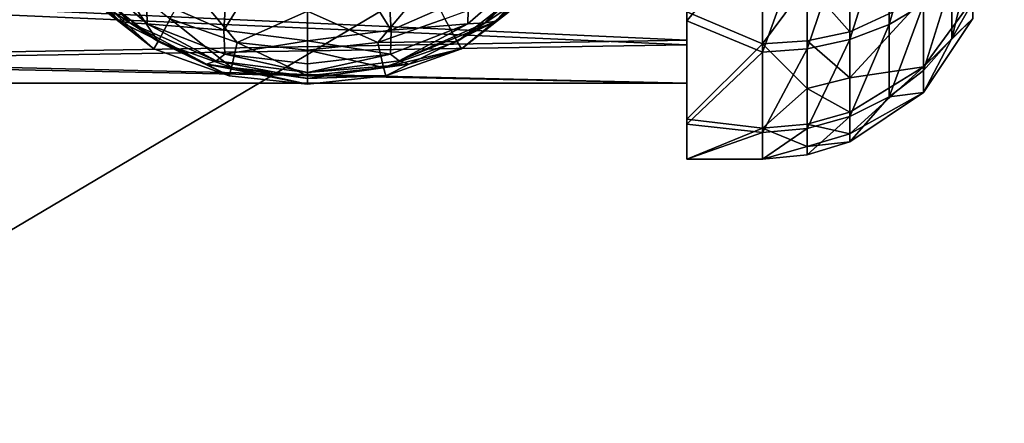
# Model space of a CAD drawing. Header units: metres. Extents: x 0 to 1004, y -708 to 0.
# Tile 54 of 118: x 235 to 300, y -189 to -163. Entities that reach past the tile are written whole.
import ezdxf

# ---------------------------------------------------------------- set-up
doc = ezdxf.new("R2010")
doc.units = ezdxf.units.M

msp = doc.modelspace()

# ---------------------------------------------------------------- linework, layer by layer
at = {"layer": 'top0123411'}
for points in [[(248.916458, -153.985229, 1939.334106), (243.225006, -161.12677, 1393.958618), (248.312241, -163.354553, 1393.997559)], [(253.833008, -154.537766, 1939.34375), (248.916458, -153.985229, 1939.334106), (248.312241, -163.354553, 1393.997559)], [(258.749542, -153.985458, 1939.334106), (253.833008, -154.537766, 1939.34375), (259.35321, -163.354965, 1393.997559)], [(264.440704, -161.12767, 1393.95874), (258.749542, -153.985458, 1939.334106), (259.35321, -163.354965, 1393.997559)], [(253.833008, -154.537766, 1939.34375), (248.312241, -163.354553, 1393.997559), (253.832748, -164.05661, 1394.009766)], [(259.35321, -163.354965, 1393.997559), (253.833008, -154.537766, 1939.34375), (253.832748, -164.05661, 1394.009766)], [(269.499725, -159.235764, 1366.630005), (266.274414, -162.754562, 1366.691406), (270.152985, -158.313721, 1344.610596)], [(266.274414, -162.754562, 1366.691406), (268.48056, -161.056259, 1344.658447), (270.152985, -158.313721, 1344.610596)], [(242.117508, -162.884232, 1388.697021), (238.167038, -158.851807, 1388.626709), (241.392609, -162.754578, 1366.691406)], [(238.167038, -158.851807, 1388.626709), (238.687164, -160.028885, 1366.643799), (241.392609, -162.754578, 1366.691406)], [(238.167038, -158.851807, 1388.626709), (242.117508, -162.884232, 1388.697021), (239.119263, -159.311569, 1391.463623)], [(269.499969, -158.851807, 1388.626709), (265.54953, -162.884232, 1388.697021), (269.499725, -159.235764, 1366.630005)], [(269.499969, -158.851807, 1388.626709), (268.547058, -159.312546, 1391.463623), (265.54953, -162.884232, 1388.697021)], [(243.262482, -162.938126, 1391.526978), (243.225006, -161.12677, 1393.958618), (239.119263, -159.311569, 1391.463623)], [(242.117508, -162.884232, 1388.697021), (243.262482, -162.938126, 1391.526978), (239.119263, -159.311569, 1391.463623)], [(239.653091, -160.722961, 1341.597656), (240.987366, -159.656052, 1338.976196), (243.974731, -164.09726, 1341.656616)], [(243.974731, -164.09726, 1341.656616), (240.987366, -159.656052, 1338.976196), (244.775146, -162.601151, 1339.02771)], [(268.547058, -159.312546, 1391.463623), (264.403503, -162.938721, 1391.526978), (265.54953, -162.884232, 1388.697021)], [(264.440704, -161.12767, 1393.95874), (264.403503, -162.938721, 1391.526978), (268.547058, -159.312546, 1391.463623)], [(265.54953, -162.884232, 1388.697021), (266.274414, -162.754562, 1366.691406), (269.499725, -159.235764, 1366.630005)], [(241.392609, -162.754578, 1366.691406), (238.687164, -160.028885, 1366.643799), (243.693497, -164.580521, 1344.719971)], [(243.693497, -164.580521, 1344.719971), (238.687164, -160.028885, 1366.643799), (239.186447, -161.056244, 1344.658447)], [(244.775146, -162.601151, 1339.02771), (245.974289, -160.322052, 1337.250488), (249.198349, -164.174927, 1339.055176)], [(245.974289, -160.322052, 1337.250488), (253.833511, -162.100739, 1337.281616), (249.198349, -164.174927, 1339.055176)], [(261.692749, -160.322052, 1337.250488), (258.468689, -164.174927, 1339.055176), (253.833511, -162.100739, 1337.281616)], [(262.891876, -162.601151, 1339.02771), (258.468689, -164.174927, 1339.055176), (261.692749, -160.322052, 1337.250488)], [(239.305069, -160.986938, 1343.099976), (239.653091, -160.722961, 1341.597656), (243.974731, -164.09726, 1341.656616)], [(268.013916, -160.722977, 1341.597656), (263.692291, -164.09726, 1341.656616), (262.891876, -162.601151, 1339.02771)], [(263.692291, -164.09726, 1341.656616), (268.013916, -160.722977, 1341.597656), (268.361938, -160.986969, 1343.099976)], [(243.693497, -164.580521, 1344.719971), (239.186447, -161.056244, 1344.658447), (239.305069, -160.986938, 1343.099976)], [(243.974731, -164.09726, 1341.656616), (243.693497, -164.580521, 1344.719971), (239.305069, -160.986938, 1343.099976)], [(248.312241, -163.354553, 1393.997559), (243.225006, -161.12677, 1393.958618), (243.262482, -162.938126, 1391.526978)], [(264.440704, -161.12767, 1393.95874), (259.35321, -163.354965, 1393.997559), (264.403503, -162.938721, 1391.526978)], [(263.973511, -164.580521, 1344.719971), (263.692291, -164.09726, 1341.656616), (268.361938, -160.986969, 1343.099976)], [(268.361938, -160.986969, 1343.099976), (268.48056, -161.056259, 1344.658447), (263.973511, -164.580521, 1344.719971)], [(268.48056, -161.056259, 1344.658447), (266.274414, -162.754562, 1366.691406), (263.973511, -164.580521, 1344.719971)], [(253.833511, -162.100739, 1337.281616), (253.833511, -164.672409, 1339.063843), (249.198349, -164.174927, 1339.055176)], [(258.468689, -164.174927, 1339.055176), (253.833511, -164.672409, 1339.063843), (253.833511, -162.100739, 1337.281616)], [(242.117508, -162.884232, 1388.697021), (241.392609, -162.754578, 1366.691406), (247.165207, -165.585983, 1366.740845)], [(247.165207, -165.585983, 1366.740845), (241.392609, -162.754578, 1366.691406), (248.66394, -166.357468, 1344.750977)], [(248.66394, -166.357468, 1344.750977), (241.392609, -162.754578, 1366.691406), (243.693497, -164.580521, 1344.719971)], [(247.801712, -165.380341, 1388.740601), (242.117508, -162.884232, 1388.697021), (247.165207, -165.585983, 1366.740845)], [(242.117508, -162.884232, 1388.697021), (247.801712, -165.380341, 1388.740601), (243.262482, -162.938126, 1391.526978)], [(243.974731, -164.09726, 1341.656616), (244.775146, -162.601151, 1339.02771), (248.824402, -165.825592, 1341.686768)], [(244.775146, -162.601151, 1339.02771), (249.198349, -164.174927, 1339.055176), (248.824402, -165.825592, 1341.686768)], [(263.692291, -164.09726, 1341.656616), (258.468689, -164.174927, 1339.055176), (262.891876, -162.601151, 1339.02771)], [(265.54953, -162.884232, 1388.697021), (259.865326, -165.380341, 1388.740601), (266.274414, -162.754562, 1366.691406)], [(259.865326, -165.380341, 1388.740601), (260.501801, -165.585983, 1366.740845), (266.274414, -162.754562, 1366.691406)], [(265.54953, -162.884232, 1388.697021), (264.403503, -162.938721, 1391.526978), (259.865326, -165.380341, 1388.740601)], [(266.274414, -162.754562, 1366.691406), (260.501801, -165.585983, 1366.740845), (263.973511, -164.580521, 1344.719971)], [(248.375076, -164.94313, 1391.56189), (248.312241, -163.354553, 1393.997559), (243.262482, -162.938126, 1391.526978)], [(247.801712, -165.380341, 1388.740601), (248.375076, -164.94313, 1391.56189), (243.262482, -162.938126, 1391.526978)], [(248.375076, -164.94313, 1391.56189), (253.832748, -164.05661, 1394.009766), (248.312241, -163.354553, 1393.997559)], [(259.35321, -163.354965, 1393.997559), (253.832748, -164.05661, 1394.009766), (259.290771, -164.943405, 1391.56189)], [(264.403503, -162.938721, 1391.526978), (259.290771, -164.943405, 1391.56189), (259.865326, -165.380341, 1388.740601)], [(259.35321, -163.354965, 1393.997559), (259.290771, -164.943405, 1391.56189), (264.403503, -162.938721, 1391.526978)], [(248.66394, -166.357468, 1344.750977), (243.693497, -164.580521, 1344.719971), (243.974731, -164.09726, 1341.656616)], [(248.824402, -165.825592, 1341.686768), (248.66394, -166.357468, 1344.750977), (243.974731, -164.09726, 1341.656616)], [(253.832916, -165.58255, 1391.57312), (253.832748, -164.05661, 1394.009766), (248.375076, -164.94313, 1391.56189)], [(249.198349, -164.174927, 1339.055176), (253.833511, -166.3638, 1341.696167), (248.824402, -165.825592, 1341.686768)], [(253.833511, -164.672409, 1339.063843), (253.833511, -166.3638, 1341.696167), (249.198349, -164.174927, 1339.055176)], [(253.832748, -164.05661, 1394.009766), (253.832916, -165.58255, 1391.57312), (259.290771, -164.943405, 1391.56189)], [(258.842621, -165.825592, 1341.686768), (253.833511, -164.672409, 1339.063843), (258.468689, -164.174927, 1339.055176)], [(263.692291, -164.09726, 1341.656616), (258.842621, -165.825592, 1341.686768), (258.468689, -164.174927, 1339.055176)], [(258.842621, -165.825592, 1341.686768), (263.692291, -164.09726, 1341.656616), (263.973511, -164.580521, 1344.719971)], [(253.833511, -166.3638, 1341.696167), (253.833511, -164.672409, 1339.063843), (258.842621, -165.825592, 1341.686768)], [(259.003082, -166.357468, 1344.750977), (258.842621, -165.825592, 1341.686768), (263.973511, -164.580521, 1344.719971)], [(263.973511, -164.580521, 1344.719971), (260.501801, -165.585983, 1366.740845), (259.003082, -166.357468, 1344.750977)], [(247.801712, -165.380341, 1388.740601), (247.165207, -165.585983, 1366.740845), (253.833511, -166.532516, 1366.757324)], [(247.801712, -165.380341, 1388.740601), (253.833511, -166.14856, 1388.754028), (248.375076, -164.94313, 1391.56189)], [(253.833511, -166.14856, 1388.754028), (247.801712, -165.380341, 1388.740601), (253.833511, -166.532516, 1366.757324)], [(253.833511, -166.14856, 1388.754028), (253.832916, -165.58255, 1391.57312), (248.375076, -164.94313, 1391.56189)], [(259.290771, -164.943405, 1391.56189), (253.832916, -165.58255, 1391.57312), (253.833511, -166.14856, 1388.754028)], [(259.865326, -165.380341, 1388.740601), (259.290771, -164.943405, 1391.56189), (253.833511, -166.14856, 1388.754028)], [(259.865326, -165.380341, 1388.740601), (253.833511, -166.14856, 1388.754028), (260.501801, -165.585983, 1366.740845)], [(253.833511, -166.532516, 1366.757324), (247.165207, -165.585983, 1366.740845), (253.833511, -166.916473, 1344.760742)], [(253.833511, -166.916473, 1344.760742), (247.165207, -165.585983, 1366.740845), (248.66394, -166.357468, 1344.750977)], [(248.824402, -165.825592, 1341.686768), (253.833511, -166.916473, 1344.760742), (248.66394, -166.357468, 1344.750977)], [(253.833511, -166.3638, 1341.696167), (253.833511, -166.916473, 1344.760742), (248.824402, -165.825592, 1341.686768)], [(253.833511, -166.14856, 1388.754028), (253.833511, -166.532516, 1366.757324), (260.501801, -165.585983, 1366.740845)], [(260.501801, -165.585983, 1366.740845), (253.833511, -166.532516, 1366.757324), (259.003082, -166.357468, 1344.750977)], [(253.833511, -166.3638, 1341.696167), (258.842621, -165.825592, 1341.686768), (259.003082, -166.357468, 1344.750977)], [(253.833511, -166.916473, 1344.760742), (253.833511, -166.3638, 1341.696167), (259.003082, -166.357468, 1344.750977)], [(259.003082, -166.357468, 1344.750977), (253.833511, -166.532516, 1366.757324), (253.833511, -166.916473, 1344.760742)]]:
    msp.add_3dface(points, dxfattribs=at)
at = {"layer": 'top0123419'}
for points in [[(278.833527, -152.784821, 1782.194336), (278.833527, -162.735184, 1787.172119), (278.833527, -157.115051, 1789.312988)], [(283.833527, -156.769196, 1783.53064), (278.833527, -162.735184, 1787.172119), (278.833527, -152.784821, 1782.194336)], [(294.440125, -161.64418, 1792.130981), (292.167053, -162.982971, 1790.831909), (294.440125, -155.026978, 1787.563843)], [(292.167053, -162.982971, 1790.831909), (292.167053, -155.766724, 1785.851318), (294.440125, -155.026978, 1787.563843)], [(292.167053, -162.982971, 1790.831909), (289.573761, -163.977783, 1789.866699), (292.167053, -155.766724, 1785.851318)], [(289.573761, -163.977783, 1789.866699), (289.573761, -156.316406, 1784.578857), (292.167053, -155.766724, 1785.851318)], [(283.833527, -156.073364, 1829.71936), (278.833527, -162.146332, 1826.259277), (283.833527, -164.264664, 1824.422852)], [(283.833527, -156.073364, 1829.71936), (283.833527, -164.264664, 1824.422852), (286.759857, -160.273346, 1827.232544)], [(289.573761, -163.977783, 1789.866699), (286.759857, -164.590378, 1789.272217), (289.573761, -156.316406, 1784.578857)], [(286.759857, -164.590378, 1789.272217), (286.759857, -156.654907, 1783.795288), (289.573761, -156.316406, 1784.578857)], [(278.833527, -156.593246, 1823.950073), (208.330994, -160.782745, 1820.834473), (278.833527, -164.023193, 1816.740723)], [(278.833527, -164.023193, 1816.740723), (278.833527, -162.146332, 1826.259277), (278.833527, -156.593246, 1823.950073)], [(283.833527, -156.769196, 1783.53064), (283.833527, -164.797226, 1789.071533), (278.833527, -162.735184, 1787.172119)], [(286.759857, -164.590378, 1789.272217), (283.833527, -164.797226, 1789.071533), (286.759857, -156.654907, 1783.795288)], [(283.833527, -164.797226, 1789.071533), (283.833527, -156.769196, 1783.53064), (286.759857, -156.654907, 1783.795288)], [(278.833527, -157.115051, 1789.312988), (278.833527, -164.324463, 1796.74292), (208.330994, -161.208817, 1792.553467)], [(278.833527, -157.115051, 1789.312988), (278.833527, -162.735184, 1787.172119), (278.833527, -164.324463, 1796.74292)], [(297.691711, -161.486465, 1800.677124), (296.305573, -163.897034, 1799.720947), (297.691711, -158.151718, 1795.519775)], [(296.305573, -163.897034, 1799.720947), (296.305573, -160.012878, 1793.713867), (297.691711, -158.151718, 1795.519775)], [(286.759857, -160.273346, 1827.232544), (283.833527, -164.264664, 1824.422852), (286.759857, -164.06395, 1824.216064)], [(289.573761, -163.469528, 1823.603394), (289.573761, -159.80986, 1826.515747), (286.759857, -160.273346, 1827.232544)], [(286.759857, -164.06395, 1824.216064), (289.573761, -163.469528, 1823.603394), (286.759857, -160.273346, 1827.232544)], [(289.573761, -159.80986, 1826.515747), (289.573761, -163.469528, 1823.603394), (294.440125, -161.205215, 1821.269775)], [(294.440125, -161.64418, 1792.130981), (296.305573, -160.012878, 1793.713867), (294.440125, -166.009933, 1798.882813)], [(296.305573, -160.012878, 1793.713867), (296.305573, -163.897034, 1799.720947), (294.440125, -166.009933, 1798.882813)], [(208.330994, -160.782745, 1820.834473), (208.330994, -165.215439, 1814.411987), (278.833527, -164.023193, 1816.740723)], [(278.833527, -164.324463, 1796.74292), (208.330994, -165.44603, 1799.106445), (208.330994, -161.208817, 1792.553467)], [(294.440125, -161.205215, 1821.269775), (289.573761, -163.469528, 1823.603394), (289.573761, -166.490738, 1820.033081)], [(289.573761, -166.490738, 1820.033081), (294.440125, -165.772354, 1814.652588), (294.440125, -161.205215, 1821.269775)], [(294.440125, -161.205215, 1821.269775), (294.440125, -165.772354, 1814.652588), (297.691711, -161.304993, 1812.722778)], [(297.691711, -161.304993, 1812.722778), (294.440125, -165.772354, 1814.652588), (297.691711, -162.59375, 1806.718018)], [(297.691711, -161.486465, 1800.677124), (297.691711, -162.59375, 1806.718018), (296.305573, -163.897034, 1799.720947)], [(278.833527, -169.213562, 1817.666016), (278.833527, -162.146332, 1826.259277), (278.833527, -164.023193, 1816.740723)], [(278.833527, -162.146332, 1826.259277), (278.833527, -169.213562, 1817.666016), (283.833527, -164.264664, 1824.422852)], [(294.440125, -166.009933, 1798.882813), (292.167053, -167.743927, 1798.194946), (294.440125, -161.64418, 1792.130981)], [(292.167053, -167.743927, 1798.194946), (292.167053, -162.982971, 1790.831909), (294.440125, -161.64418, 1792.130981)], [(278.833527, -162.735184, 1787.172119), (278.833527, -169.540344, 1795.974365), (278.833527, -164.324463, 1796.74292)], [(283.833527, -164.797226, 1789.071533), (278.833527, -169.540344, 1795.974365), (278.833527, -162.735184, 1787.172119)], [(294.440125, -165.772354, 1814.652588), (294.440125, -167.459549, 1806.791382), (297.691711, -162.59375, 1806.718018)], [(297.691711, -162.59375, 1806.718018), (294.440125, -167.459549, 1806.791382), (296.305573, -163.897034, 1799.720947)], [(289.573761, -163.469528, 1823.603394), (286.759857, -164.06395, 1824.216064), (289.573761, -166.490738, 1820.033081)], [(292.167053, -167.743927, 1798.194946), (289.573761, -169.03241, 1797.683838), (292.167053, -162.982971, 1790.831909)], [(289.573761, -169.03241, 1797.683838), (289.573761, -163.977783, 1789.866699), (292.167053, -162.982971, 1790.831909)], [(278.833527, -164.023193, 1816.740723), (208.330994, -165.215439, 1814.411987), (278.833527, -166.853012, 1806.782227)], [(278.833527, -166.853012, 1806.782227), (278.833527, -169.213562, 1817.666016), (278.833527, -164.023193, 1816.740723)], [(286.759857, -164.06395, 1824.216064), (283.833527, -164.264664, 1824.422852), (286.759857, -167.193237, 1820.517944)], [(289.573761, -169.03241, 1797.683838), (286.759857, -169.825851, 1797.369141), (289.573761, -163.977783, 1789.866699)], [(286.759857, -169.825851, 1797.369141), (286.759857, -164.590378, 1789.272217), (289.573761, -163.977783, 1789.866699)], [(289.573761, -166.490738, 1820.033081), (286.759857, -164.06395, 1824.216064), (286.759857, -167.193237, 1820.517944)], [(296.305573, -163.897034, 1799.720947), (294.440125, -167.459549, 1806.791382), (294.440125, -166.009933, 1798.882813)], [(278.833527, -164.324463, 1796.74292), (278.833527, -166.853012, 1806.782227), (208.330994, -165.44603, 1799.106445)], [(283.833527, -164.264664, 1824.422852), (278.833527, -169.213562, 1817.666016), (283.833527, -169.805542, 1816.394897)], [(278.833527, -164.324463, 1796.74292), (278.833527, -169.540344, 1795.974365), (278.833527, -166.853012, 1806.782227)], [(283.833527, -164.797226, 1789.071533), (283.833527, -170.093765, 1797.262817), (278.833527, -169.540344, 1795.974365)], [(286.759857, -167.193237, 1820.517944), (283.833527, -164.264664, 1824.422852), (283.833527, -169.805542, 1816.394897)], [(286.759857, -169.825851, 1797.369141), (283.833527, -170.093765, 1797.262817), (286.759857, -164.590378, 1789.272217)], [(283.833527, -170.093765, 1797.262817), (283.833527, -164.797226, 1789.071533), (286.759857, -164.590378, 1789.272217)], [(208.330994, -165.215439, 1814.411987), (208.330994, -166.853012, 1806.782227), (278.833527, -166.853012, 1806.782227)], [(278.833527, -166.853012, 1806.782227), (208.330994, -166.853012, 1806.782227), (208.330994, -165.44603, 1799.106445)], [(289.573761, -168.757355, 1815.942017), (294.440125, -165.772354, 1814.652588), (289.573761, -166.490738, 1820.033081)], [(289.573761, -170.182281, 1811.487427), (294.440125, -167.459549, 1806.791382), (294.440125, -165.772354, 1814.652588)], [(294.440125, -165.772354, 1814.652588), (289.573761, -168.757355, 1815.942017), (289.573761, -170.182281, 1811.487427)], [(294.440125, -167.459549, 1806.791382), (292.167053, -167.743927, 1798.194946), (294.440125, -166.009933, 1798.882813)], [(286.759857, -167.193237, 1820.517944), (289.573761, -168.757355, 1815.942017), (289.573761, -166.490738, 1820.033081)], [(278.833527, -169.540344, 1795.974365), (278.833527, -171.852448, 1806.857544), (278.833527, -166.853012, 1806.782227)], [(278.833527, -166.853012, 1806.782227), (278.833527, -171.852448, 1806.857544), (278.833527, -169.213562, 1817.666016)], [(283.833527, -169.805542, 1816.394897), (286.759857, -169.540955, 1816.280518), (286.759857, -167.193237, 1820.517944)], [(286.759857, -169.540955, 1816.280518), (289.573761, -168.757355, 1815.942017), (286.759857, -167.193237, 1820.517944)], [(289.573761, -170.71077, 1806.840332), (294.440125, -167.459549, 1806.791382), (289.573761, -170.182281, 1811.487427)], [(294.440125, -167.459549, 1806.791382), (289.573761, -170.71077, 1806.840332), (292.167053, -167.743927, 1798.194946)], [(289.573761, -170.71077, 1806.840332), (289.573761, -169.03241, 1797.683838), (292.167053, -167.743927, 1798.194946)], [(289.573761, -168.757355, 1815.942017), (286.759857, -169.540955, 1816.280518), (289.573761, -170.182281, 1811.487427)], [(278.833527, -169.213562, 1817.666016), (278.833527, -171.852448, 1806.857544), (283.833527, -169.805542, 1816.394897)], [(289.573761, -170.71077, 1806.840332), (286.759857, -171.564255, 1806.853149), (289.573761, -169.03241, 1797.683838)], [(286.759857, -171.564255, 1806.853149), (286.759857, -169.825851, 1797.369141), (289.573761, -169.03241, 1797.683838)], [(283.833527, -170.093765, 1797.262817), (278.833527, -171.852448, 1806.857544), (278.833527, -169.540344, 1795.974365)], [(283.833527, -169.805542, 1816.394897), (278.833527, -171.852448, 1806.857544), (283.833527, -171.852448, 1806.857544)], [(286.759857, -171.016861, 1811.666504), (286.759857, -169.540955, 1816.280518), (283.833527, -169.805542, 1816.394897)], [(283.833527, -171.852448, 1806.857544), (286.759857, -171.016861, 1811.666504), (283.833527, -169.805542, 1816.394897)], [(286.759857, -171.564255, 1806.853149), (283.833527, -171.852448, 1806.857544), (286.759857, -169.825851, 1797.369141)], [(283.833527, -171.852448, 1806.857544), (283.833527, -170.093765, 1797.262817), (286.759857, -169.825851, 1797.369141)], [(289.573761, -170.182281, 1811.487427), (286.759857, -169.540955, 1816.280518), (286.759857, -171.016861, 1811.666504)], [(283.833527, -170.093765, 1797.262817), (283.833527, -171.852448, 1806.857544), (278.833527, -171.852448, 1806.857544)], [(286.759857, -171.016861, 1811.666504), (289.573761, -170.71077, 1806.840332), (289.573761, -170.182281, 1811.487427)], [(286.759857, -171.564255, 1806.853149), (289.573761, -170.71077, 1806.840332), (286.759857, -171.016861, 1811.666504)], [(283.833527, -171.852448, 1806.857544), (286.759857, -171.564255, 1806.853149), (286.759857, -171.016861, 1811.666504)]]:
    msp.add_3dface(points, dxfattribs=at)
at = {"layer": 'top0123459'}
for points in [[(994.049377, -10, 90), (217.024673, -653.266907, 90), (10, -10, 90)], [(787.024658, -653.266907, 90), (217.024673, -653.266907, 90), (994.049377, -10, 90)], [(67.721138, -157.298203, 115.592468), (64.753654, -187.940216, 115.05761), (262.337708, -69.780937, 117.120087)], [(262.337708, -69.780937, 117.120087), (64.753654, -187.940216, 115.05761), (310.246368, -71.936363, 117.082466)], [(64.753654, -187.940216, 115.05761), (358.174194, -73.613029, 117.0532), (310.246368, -71.936363, 117.082466)], [(64.753654, -187.940216, 115.05761), (62.34153, -218.630936, 114.521904), (358.174194, -73.613029, 117.0532)], [(62.34153, -218.630936, 114.521904), (406.116364, -74.810768, 117.032295), (358.174194, -73.613029, 117.0532)], [(60.485558, -249.360291, 113.985519), (59.186348, -280.118225, 113.448639), (406.116364, -74.810768, 117.032295)], [(406.116364, -74.810768, 117.032295), (59.186348, -280.118225, 113.448639), (489.911316, -508.234344, 109.46685)], [(62.34153, -218.630936, 114.521904), (60.485558, -249.360291, 113.985519), (406.116364, -74.810768, 117.032295)]]:
    msp.add_3dface(points, dxfattribs=at)

doc.saveas('drawing.dxf')
